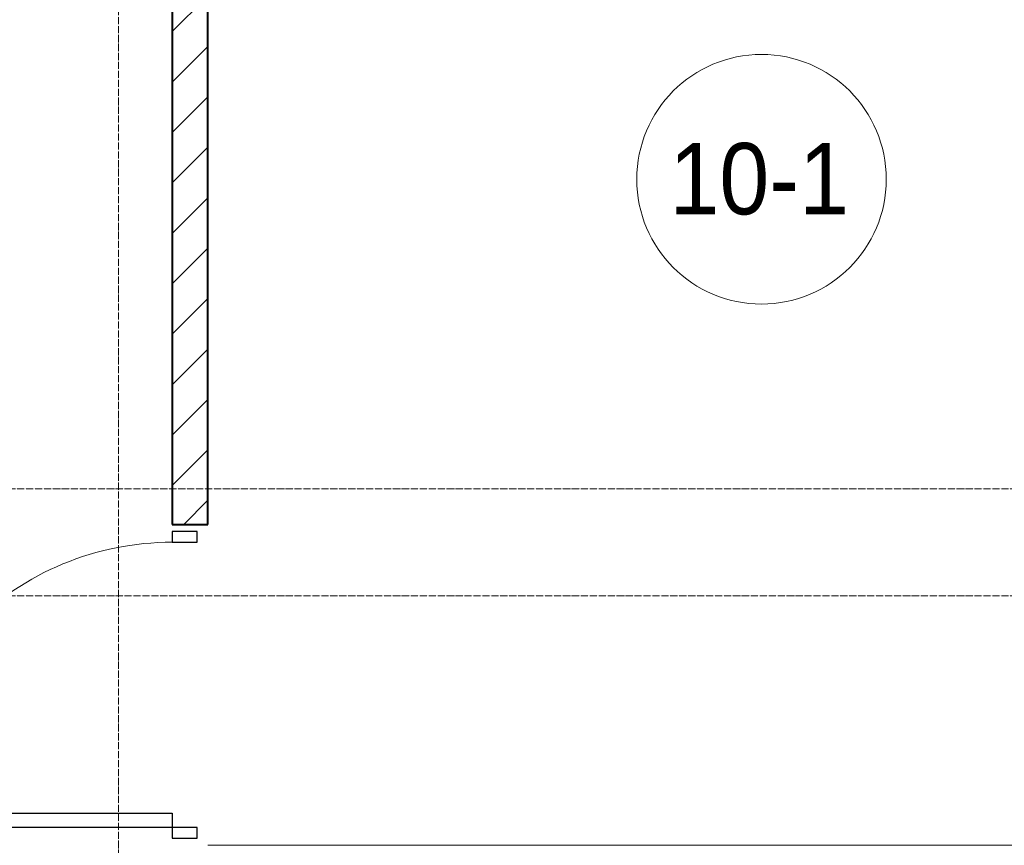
# Model space of a CAD drawing. Header units: millimetres. Extents: x 5617 to 183965, y 7718 to 172958.
# Tile 51 of 120: x 54047 to 56809, y 29000 to 31315. Entities that reach past the tile are written whole.
import ezdxf

# ---------------------------------------------------------------- set-up
doc = ezdxf.new("R2010")
doc.units = ezdxf.units.MM
doc.linetypes.add('ADSK_Линия сетки', pattern=[25, 20, -2.5, 0, -2.5])
doc.linetypes.add('Линия сетки', pattern=[25, 20, -2.5, 0, -2.5])
for name, color, linetype, lineweight in [('Двери', 7, 'Continuous', 18), ('Марки помещений', 7, 'Continuous', 20), ('Оси', 7, 'Continuous', 9), ('Стены', 7, 'Continuous', 18), ('Стены разрез', 7, 'Continuous', 40)]:
    doc.layers.add(name, color=color, linetype=linetype, lineweight=lineweight)
doc.styles.add('Arial_3', font='arial.ttf', dxfattribs={"width": 0.9, "height": 200})

# ---------------------------------------------------------------- blocks, each defined once
blk = doc.blocks.new('A_DOR_Door - Вн_3_Одинарная_900x2100-3312825-МКСС_К4_L05_18_600_')
at = {"layer": 'Двери', "color": 254, "lineweight": 30, "true_color": 0xcccccc}
for p, q in [((-400, 50), (-400, 850)), ((-400, 850), (-360, 850)), ((-400, 50), (-400, 850)), ((-360, 850), (-360, 50)), ((-430, 50), (-430, -20)), ((-400, 50), (-430, 50)), ((-360, 50), (-400, 50)), ((-400, -20), (-400, 50)), ((430, 50), (400, 50)), ((400, 50), (400, -20)), ((430, -20), (430, 50)), ((-430, -20), (-400, -20)), ((400, -20), (430, -20))]:
    blk.add_line(p, q, dxfattribs=at)
at = {"layer": 'Двери', "color": 254, "lineweight": 9, "true_color": 0xe5e5e5}
blk.add_arc((-400, 50), 800, 360, 90, dxfattribs=at)
blk = doc.blocks.new('135_SLK_K4_AR_rvt-1-МКСС_К4_L05_18_600_')
at = {"layer": 'Стены разрез', "lineweight": 9, "true_color": 0xcccccc}
h = blk.add_hatch(dxfattribs=at)
h.set_pattern_fill('FP_3', color=254, style=0, pattern_type=2)
h.set_pattern_definition([(45, (0, 0), (-70.71068, 70.71068), [])])
h.paths.add_polyline_path([(104600, 26400), (104600, 27000), (104500, 27000), (104500, 26400)])
h.paths.add_polyline_path([(104500, 28000), (104600, 28000), (104600, 29000), (104500, 29000), (104500, 28850)])
h.paths.add_polyline_path([(104500, 29900), (104600, 29900), (104600, 32400), (104500, 32400), (104500, 31328.3)])
at = {"layer": 'Стены', "color": 254, "true_color": 0xcccccc}
blk.add_line((104600, 29000.4), (108000, 29000.4), dxfattribs=at)
at = {"layer": 'Стены разрез', "color": 254, "true_color": 0xcccccc}
for p, q in [((104500, 32400), (104500, 29900)), ((104600, 29900), (104600, 32400)), ((104500, 29900), (104600, 29900))]:
    blk.add_line(p, q, dxfattribs=at)
at = {"layer": 'Двери', "color": 254, "lineweight": 18, "true_color": 0xcccccc, "rotation": 90}
blk.add_blockref('A_DOR_Door - Вн_3_Одинарная_900x2100-3312825-МКСС_К4_L05_18_600_', (104550, 29450), dxfattribs=at)
blk = doc.blocks.new('050_Марка_Помещение - Номер-620969-МКСС_К4_L05_18_600_')
at = {"layer": 'Марки помещений'}
blk.add_circle((0, 0), 3.5, dxfattribs=at)

msp = doc.modelspace()

# ---------------------------------------------------------------- linework, layer by layer
at = {"layer": 'Оси', "linetype": 'Линия сетки'}
msp.add_line((54324.8, 12025.7), (54324.8, 33150), dxfattribs=at)
at = {"layer": 'Оси', "linetype": 'ADSK_Линия сетки'}
for p, q in [((86966.3, 30000), (28171, 30000)), ((86966.3, 29700), (26901, 29700))]:
    msp.add_line(p, q, dxfattribs=at)

# ---------------------------------------------------------------- block references
at = {"lineweight": 5}
msp.add_blockref('135_SLK_K4_AR_rvt-1-МКСС_К4_L05_18_600_', (-50025.2, 0), dxfattribs=at)
at = {"layer": 'Марки помещений', "xscale": 99.99999999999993, "yscale": 99.99999999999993, "zscale": 99.99999999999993}
msp.add_blockref('050_Марка_Помещение - Номер-620969-МКСС_К4_L05_18_600_', (56128.3, 30867.7), dxfattribs=at)

# ---------------------------------------------------------------- texts
at = {"layer": 'Марки помещений', "lineweight": 9, "insert": (55870.3, 30969.4), "char_height": 200, "width": 620.506, "attachment_point": 1, "style": 'Arial_3'}
msp.add_mtext('10-1', dxfattribs=at)

doc.saveas('drawing.dxf')
